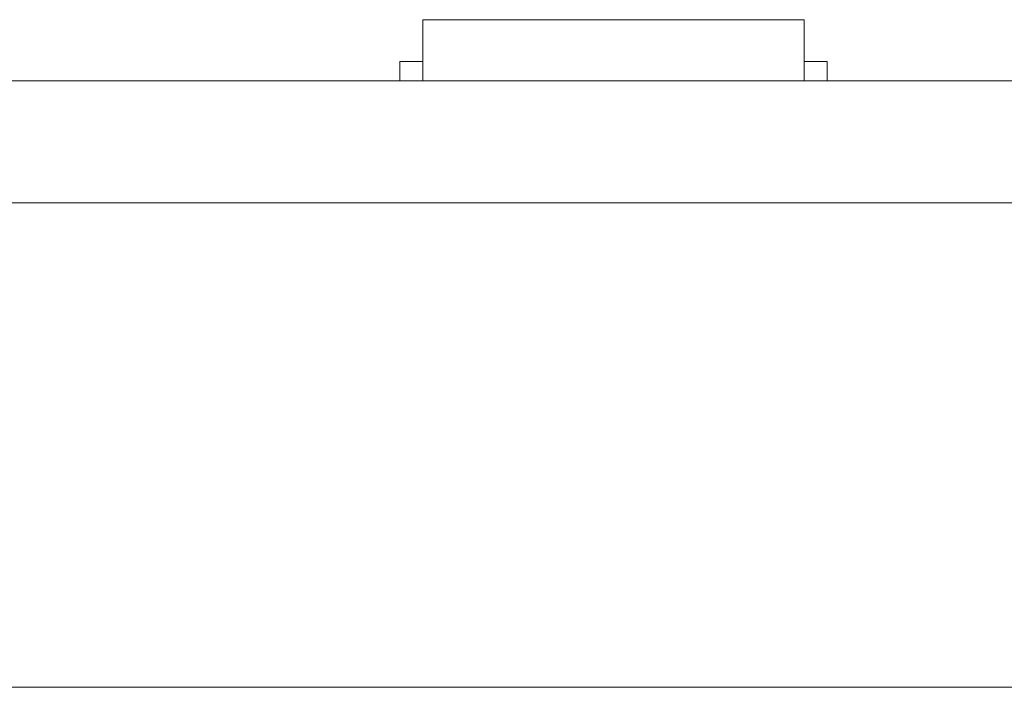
# Model space of a CAD drawing. Header units: inches. Extents: x -30 to 641, y 180 to 601.
# Tile 111 of 234: x 242.96 to 255.86, y 434.52 to 443.27. Entities that reach past the tile are written whole.
import ezdxf

# ---------------------------------------------------------------- set-up
doc = ezdxf.new("R2010")
doc.units = ezdxf.units.IN
doc.header["$MEASUREMENT"] = 0
doc.layers.add('1', color=7, linetype='Continuous')

# ---------------------------------------------------------------- blocks, each defined once
blk = doc.blocks.new('block 13')
at = {"layer": '1', "color": 8, "lineweight": 18, "true_color": 0x808080}
blk.add_lwpolyline([(-18.129, 434.524), (554.57, 434.524)], dxfattribs=at)
blk = doc.blocks.new('block 2080')
at = {"layer": '1', "color": 155, "lineweight": 18, "true_color": 0x4c7299}
blk.add_lwpolyline([(280.228, 442.474), (160.002, 442.474)], dxfattribs=at)
blk = doc.blocks.new('block 2087')
at = {"layer": '1', "color": 155, "lineweight": 18, "true_color": 0x4c7299}
blk.add_lwpolyline([(248.239, 443.274), (253.239, 443.274)], dxfattribs=at)
blk = doc.blocks.new('block 2135')
at = {"layer": '1', "color": 155, "lineweight": 18, "true_color": 0x4c7299}
blk.add_lwpolyline([(253.539, 442.724), (253.239, 442.724)], dxfattribs=at)
blk = doc.blocks.new('block 2136')
at = {"layer": '1', "color": 155, "lineweight": 18, "true_color": 0x4c7299}
blk.add_lwpolyline([(247.939, 442.724), (248.239, 442.724)], dxfattribs=at)
blk = doc.blocks.new('block 2310')
at = {"layer": '1', "color": 155, "lineweight": 18, "true_color": 0x4c7299}
blk.add_lwpolyline([(280.228, 440.874), (160.002, 440.874)], dxfattribs=at)
blk = doc.blocks.new('block 2394')
at = {"layer": '1', "color": 155, "lineweight": 18, "true_color": 0x4c7299}
blk.add_lwpolyline([(248.239, 443.274), (248.239, 442.474)], dxfattribs=at)
blk = doc.blocks.new('block 2395')
at = {"layer": '1', "color": 155, "lineweight": 18, "true_color": 0x4c7299}
blk.add_lwpolyline([(253.239, 443.274), (253.239, 442.474)], dxfattribs=at)
blk = doc.blocks.new('block 2396')
at = {"layer": '1', "color": 155, "lineweight": 18, "true_color": 0x4c7299}
blk.add_lwpolyline([(247.939, 442.724), (247.939, 442.474)], dxfattribs=at)
blk = doc.blocks.new('block 2397')
at = {"layer": '1', "color": 155, "lineweight": 18, "true_color": 0x4c7299}
blk.add_lwpolyline([(253.539, 442.724), (253.539, 442.474)], dxfattribs=at)
blk = doc.blocks.new('block 2477')
at = {"layer": '1', "color": 18, "lineweight": 13, "true_color": 0x4c0000}
blk.add_lwpolyline([(148.663, 442.474), (268.889, 442.474)], dxfattribs=at)
blk = doc.blocks.new('block 2478')
at = {"layer": '1', "color": 18, "lineweight": 13, "true_color": 0x4c0000}
blk.add_lwpolyline([(280.228, 442.474), (160.002, 442.474)], dxfattribs=at)
blk = doc.blocks.new('block 2479')
at = {"layer": '1', "color": 18, "lineweight": 13, "true_color": 0x4c0000}
blk.add_lwpolyline([(280.228, 442.474), (160.002, 442.474)], dxfattribs=at)
blk = doc.blocks.new('block 2480')
at = {"layer": '1', "color": 18, "lineweight": 13, "true_color": 0x4c0000}
blk.add_lwpolyline([(148.663, 442.474), (268.889, 442.474)], dxfattribs=at)
blk = doc.blocks.new('block 2542')
at = {"layer": '1', "color": 18, "lineweight": 13, "true_color": 0x4c0000}
blk.add_lwpolyline([(253.322, 442.474), (250.262, 442.474)], dxfattribs=at)
blk = doc.blocks.new('block 2645')
at = {"layer": '1', "color": 18, "lineweight": 13, "true_color": 0x4c0000}
blk.add_lwpolyline([(253.322, 442.474), (250.262, 442.474)], dxfattribs=at)
blk = doc.blocks.new('block 2646')
at = {"layer": '1', "color": 18, "lineweight": 13, "true_color": 0x4c0000}
blk.add_lwpolyline([(247.262, 442.474), (247.662, 442.474)], dxfattribs=at)
blk = doc.blocks.new('block 2699')
at = {"layer": '1', "color": 18, "lineweight": 13, "true_color": 0x4c0000}
blk.add_lwpolyline([(253.322, 442.474), (250.262, 442.474)], dxfattribs=at)
blk = doc.blocks.new('block 2708')
at = {"layer": '1', "color": 18, "lineweight": 13, "true_color": 0x4c0000}
blk.add_lwpolyline([(253.322, 442.474), (250.262, 442.474)], dxfattribs=at)
blk = doc.blocks.new('block 2716')
at = {"layer": '1', "color": 18, "lineweight": 13, "true_color": 0x4c0000}
blk.add_lwpolyline([(247.262, 442.474), (247.662, 442.474)], dxfattribs=at)
blk = doc.blocks.new('block 7551')
at = {"layer": '1', "color": 18, "lineweight": 13, "true_color": 0x4c0000}
for points in [[(280.228, 442.474), (205.418, 442.474), (168.014, 442.474), (163.338, 442.474), (161, 442.474), (159.814, 442.474), (155.836, 442.474), (154.799, 442.474), (152.461, 442.474), (133.759, 442.474)], [(133.174, 442.474), (142.525, 442.474), (145.598, 442.474), (147.892, 442.474), (148.726, 442.474), (186.131, 442.474), (260.94, 442.474), (292.04, 442.474), (329.444, 442.474)]]:
    blk.add_lwpolyline(points, dxfattribs=at)
blk = doc.blocks.new('block 7618')
at = {"layer": '1', "color": 18, "lineweight": 13, "true_color": 0x4c0000}
blk.add_open_spline([(246.072, 442.474), (246.076, 442.474), (246.082, 442.474), (246.082, 442.474), (246.082, 442.474), (246.091, 442.474), (246.091, 442.474), (246.091, 442.474), (246.101, 442.474), (246.101, 442.474), (246.101, 442.474), (246.114, 442.474), (246.114, 442.474), (246.114, 442.474), (246.129, 442.474), (246.129, 442.474), (246.129, 442.474), (246.146, 442.474), (246.146, 442.474), (246.146, 442.474), (246.164, 442.474), (246.164, 442.474), (246.164, 442.474), (246.183, 442.474), (246.183, 442.474), (246.183, 442.474), (246.204, 442.474), (246.204, 442.474), (246.204, 442.474), (246.225, 442.474), (246.225, 442.474), (246.225, 442.474), (246.248, 442.474), (246.248, 442.474), (246.248, 442.474), (246.272, 442.474), (246.272, 442.474), (246.272, 442.474), (246.322, 442.474), (246.322, 442.474), (246.322, 442.474), (246.372, 442.474), (246.372, 442.474), (246.372, 442.474), (246.396, 442.474), (246.396, 442.474), (246.396, 442.474), (246.418, 442.474), (246.418, 442.474), (246.418, 442.474), (246.44, 442.474), (246.44, 442.474), (246.44, 442.474), (246.46, 442.474), (246.46, 442.474), (246.46, 442.474), (246.48, 442.474), (246.48, 442.474), (246.48, 442.474), (246.498, 442.474), (246.498, 442.474), (246.498, 442.474), (246.515, 442.474), (246.515, 442.474), (246.515, 442.474), (246.53, 442.474), (246.53, 442.474), (246.53, 442.474), (246.543, 442.474), (246.543, 442.474), (246.543, 442.474), (246.553, 442.474), (246.553, 442.474), (246.553, 442.474), (246.561, 442.474), (246.561, 442.474), (246.561, 442.474), (246.567, 442.474), (246.567, 442.474), (246.567, 442.474), (246.561, 442.474), (246.561, 442.474), (246.561, 442.474), (246.553, 442.474), (246.553, 442.474), (246.553, 442.474), (246.543, 442.474), (246.543, 442.474), (246.543, 442.474), (246.53, 442.474), (246.53, 442.474), (246.53, 442.474), (246.515, 442.474), (246.515, 442.474), (246.515, 442.474), (246.498, 442.474), (246.498, 442.474), (246.498, 442.474), (246.48, 442.474), (246.48, 442.474), (246.48, 442.474), (246.46, 442.474), (246.46, 442.474), (246.46, 442.474), (246.44, 442.474), (246.44, 442.474), (246.44, 442.474), (246.418, 442.474), (246.418, 442.474), (246.418, 442.474), (246.396, 442.474), (246.396, 442.474), (246.396, 442.474), (246.372, 442.474), (246.372, 442.474), (246.372, 442.474), (246.322, 442.474), (246.322, 442.474), (246.322, 442.474), (246.272, 442.474), (246.272, 442.474), (246.272, 442.474), (246.248, 442.474), (246.248, 442.474), (246.248, 442.474), (246.225, 442.474), (246.225, 442.474), (246.225, 442.474), (246.204, 442.474), (246.204, 442.474), (246.204, 442.474), (246.183, 442.474), (246.183, 442.474), (246.183, 442.474), (246.164, 442.474), (246.164, 442.474), (246.164, 442.474), (246.146, 442.474), (246.146, 442.474), (246.146, 442.474), (246.129, 442.474), (246.129, 442.474), (246.129, 442.474), (246.114, 442.474), (246.114, 442.474), (246.114, 442.474), (246.101, 442.474), (246.101, 442.474), (246.101, 442.474), (246.091, 442.474), (246.091, 442.474), (246.091, 442.474), (246.082, 442.474), (246.082, 442.474), (246.082, 442.474), (246.076, 442.474), (246.076, 442.474)], degree=3, knots=[0, 0, 0, 0, 1, 1, 1, 2, 2, 2, 3, 3, 3, 4, 4, 4, 5, 5, 5, 6, 6, 6, 7, 7, 7, 8, 8, 8, 9, 9, 9, 10, 10, 10, 11, 11, 11, 12, 12, 12, 13, 13, 13, 14, 14, 14, 15, 15, 15, 16, 16, 16, 17, 17, 17, 18, 18, 18, 19, 19, 19, 20, 20, 20, 21, 21, 21, 22, 22, 22, 23, 23, 23, 24, 24, 24, 25, 25, 25, 26, 26, 26, 27, 27, 27, 28, 28, 28, 29, 29, 29, 30, 30, 30, 31, 31, 31, 32, 32, 32, 33, 33, 33, 34, 34, 34, 35, 35, 35, 36, 36, 36, 37, 37, 37, 38, 38, 38, 39, 39, 39, 40, 40, 40, 41, 41, 41, 42, 42, 42, 43, 43, 43, 44, 44, 44, 45, 45, 45, 46, 46, 46, 47, 47, 47, 48, 48, 48, 49, 49, 49, 50, 50, 50, 51, 51, 51, 52, 52, 52, 52], dxfattribs=at)
blk = doc.blocks.new('block 7619')
at = {"layer": '1', "color": 18, "lineweight": 13, "true_color": 0x4c0000}
blk.add_open_spline([(254.872, 442.474), (254.876, 442.474), (254.882, 442.474), (254.882, 442.474), (254.882, 442.474), (254.891, 442.474), (254.891, 442.474), (254.891, 442.474), (254.901, 442.474), (254.901, 442.474), (254.901, 442.474), (254.914, 442.474), (254.914, 442.474), (254.914, 442.474), (254.929, 442.474), (254.929, 442.474), (254.929, 442.474), (254.946, 442.474), (254.946, 442.474), (254.946, 442.474), (254.964, 442.474), (254.964, 442.474), (254.964, 442.474), (254.983, 442.474), (254.983, 442.474), (254.983, 442.474), (255.004, 442.474), (255.004, 442.474), (255.004, 442.474), (255.025, 442.474), (255.025, 442.474), (255.025, 442.474), (255.048, 442.474), (255.048, 442.474), (255.048, 442.474), (255.072, 442.474), (255.072, 442.474), (255.072, 442.474), (255.122, 442.474), (255.122, 442.474), (255.122, 442.474), (255.172, 442.474), (255.172, 442.474), (255.172, 442.474), (255.196, 442.474), (255.196, 442.474), (255.196, 442.474), (255.218, 442.474), (255.218, 442.474), (255.218, 442.474), (255.24, 442.474), (255.24, 442.474), (255.24, 442.474), (255.26, 442.474), (255.26, 442.474), (255.26, 442.474), (255.28, 442.474), (255.28, 442.474), (255.28, 442.474), (255.298, 442.474), (255.298, 442.474), (255.298, 442.474), (255.315, 442.474), (255.315, 442.474), (255.315, 442.474), (255.33, 442.474), (255.33, 442.474), (255.33, 442.474), (255.343, 442.474), (255.343, 442.474), (255.343, 442.474), (255.353, 442.474), (255.353, 442.474), (255.353, 442.474), (255.361, 442.474), (255.361, 442.474), (255.361, 442.474), (255.367, 442.474), (255.367, 442.474), (255.367, 442.474), (255.361, 442.474), (255.361, 442.474), (255.361, 442.474), (255.353, 442.474), (255.353, 442.474), (255.353, 442.474), (255.343, 442.474), (255.343, 442.474), (255.343, 442.474), (255.33, 442.474), (255.33, 442.474), (255.33, 442.474), (255.315, 442.474), (255.315, 442.474), (255.315, 442.474), (255.298, 442.474), (255.298, 442.474), (255.298, 442.474), (255.28, 442.474), (255.28, 442.474), (255.28, 442.474), (255.26, 442.474), (255.26, 442.474), (255.26, 442.474), (255.24, 442.474), (255.24, 442.474), (255.24, 442.474), (255.218, 442.474), (255.218, 442.474), (255.218, 442.474), (255.196, 442.474), (255.196, 442.474), (255.196, 442.474), (255.172, 442.474), (255.172, 442.474), (255.172, 442.474), (255.122, 442.474), (255.122, 442.474), (255.122, 442.474), (255.072, 442.474), (255.072, 442.474), (255.072, 442.474), (255.048, 442.474), (255.048, 442.474), (255.048, 442.474), (255.025, 442.474), (255.025, 442.474), (255.025, 442.474), (255.004, 442.474), (255.004, 442.474), (255.004, 442.474), (254.983, 442.474), (254.983, 442.474), (254.983, 442.474), (254.964, 442.474), (254.964, 442.474), (254.964, 442.474), (254.946, 442.474), (254.946, 442.474), (254.946, 442.474), (254.929, 442.474), (254.929, 442.474), (254.929, 442.474), (254.914, 442.474), (254.914, 442.474), (254.914, 442.474), (254.901, 442.474), (254.901, 442.474), (254.901, 442.474), (254.891, 442.474), (254.891, 442.474), (254.891, 442.474), (254.882, 442.474), (254.882, 442.474), (254.882, 442.474), (254.876, 442.474), (254.876, 442.474)], degree=3, knots=[0, 0, 0, 0, 1, 1, 1, 2, 2, 2, 3, 3, 3, 4, 4, 4, 5, 5, 5, 6, 6, 6, 7, 7, 7, 8, 8, 8, 9, 9, 9, 10, 10, 10, 11, 11, 11, 12, 12, 12, 13, 13, 13, 14, 14, 14, 15, 15, 15, 16, 16, 16, 17, 17, 17, 18, 18, 18, 19, 19, 19, 20, 20, 20, 21, 21, 21, 22, 22, 22, 23, 23, 23, 24, 24, 24, 25, 25, 25, 26, 26, 26, 27, 27, 27, 28, 28, 28, 29, 29, 29, 30, 30, 30, 31, 31, 31, 32, 32, 32, 33, 33, 33, 34, 34, 34, 35, 35, 35, 36, 36, 36, 37, 37, 37, 38, 38, 38, 39, 39, 39, 40, 40, 40, 41, 41, 41, 42, 42, 42, 43, 43, 43, 44, 44, 44, 45, 45, 45, 46, 46, 46, 47, 47, 47, 48, 48, 48, 49, 49, 49, 50, 50, 50, 51, 51, 51, 52, 52, 52, 52], dxfattribs=at)
blk = doc.blocks.new('block 7620')
at = {"layer": '1', "color": 18, "lineweight": 13, "true_color": 0x4c0000}
blk.add_open_spline([(253.622, 442.474), (253.445, 442.474), (253.268, 442.474), (253.092, 442.474), (253.056, 442.474), (253.02, 442.474), (252.984, 442.474), (252.077, 442.474), (251.169, 442.474), (250.262, 442.474), (250.165, 442.474), (250.068, 442.474), (249.972, 442.474), (250.068, 442.474), (250.165, 442.474), (250.262, 442.474), (251.169, 442.474), (252.077, 442.474), (252.984, 442.474), (253.02, 442.474), (253.056, 442.474), (253.092, 442.474), (253.268, 442.474), (253.445, 442.474), (253.622, 442.474), (253.422, 442.474), (253.222, 442.474), (253.022, 442.474), (253.222, 442.474), (253.422, 442.474), (253.622, 442.474)], degree=3, knots=[0, 0, 0, 0, 1, 1, 1, 2, 2, 2, 3, 3, 3, 4, 4, 4, 5, 5, 5, 6, 6, 6, 7, 7, 7, 8, 8, 8, 9, 9, 9, 10, 10, 10, 10], dxfattribs=at)
blk = doc.blocks.new('block 7621')
at = {"layer": '1', "color": 18, "lineweight": 13, "true_color": 0x4c0000}
blk.add_open_spline([(253.622, 442.474), (253.445, 442.474), (253.268, 442.474), (253.092, 442.474), (253.056, 442.474), (253.02, 442.474), (252.984, 442.474), (252.077, 442.474), (251.169, 442.474), (250.262, 442.474), (250.165, 442.474), (250.068, 442.474), (249.972, 442.474), (250.068, 442.474), (250.165, 442.474), (250.262, 442.474), (251.169, 442.474), (252.077, 442.474), (252.984, 442.474), (253.02, 442.474), (253.056, 442.474), (253.092, 442.474), (253.268, 442.474), (253.445, 442.474), (253.622, 442.474), (253.422, 442.474), (253.222, 442.474), (253.022, 442.474), (253.222, 442.474), (253.422, 442.474), (253.622, 442.474)], degree=3, knots=[0, 0, 0, 0, 1, 1, 1, 2, 2, 2, 3, 3, 3, 4, 4, 4, 5, 5, 5, 6, 6, 6, 7, 7, 7, 8, 8, 8, 9, 9, 9, 10, 10, 10, 10], dxfattribs=at)
blk = doc.blocks.new('block 7622')
at = {"layer": '1', "color": 18, "lineweight": 13, "true_color": 0x4c0000}
blk.add_open_spline([(249.182, 442.474), (249.279, 442.474), (249.375, 442.474), (249.472, 442.474), (249.375, 442.474), (249.279, 442.474), (249.182, 442.474), (248.941, 442.474), (248.7, 442.474), (248.459, 442.474), (248.424, 442.474), (248.388, 442.474), (248.352, 442.474), (248.175, 442.474), (247.999, 442.474), (247.822, 442.474), (248.022, 442.474), (248.222, 442.474), (248.422, 442.474), (248.222, 442.474), (248.022, 442.474), (247.822, 442.474), (247.999, 442.474), (248.175, 442.474), (248.352, 442.474), (248.388, 442.474), (248.424, 442.474), (248.459, 442.474), (248.7, 442.474), (248.941, 442.474), (249.182, 442.474)], degree=3, knots=[0, 0, 0, 0, 1, 1, 1, 2, 2, 2, 3, 3, 3, 4, 4, 4, 5, 5, 5, 6, 6, 6, 7, 7, 7, 8, 8, 8, 9, 9, 9, 10, 10, 10, 10], dxfattribs=at)
blk = doc.blocks.new('block 7623')
at = {"layer": '1', "color": 18, "lineweight": 13, "true_color": 0x4c0000}
blk.add_open_spline([(249.182, 442.474), (249.279, 442.474), (249.375, 442.474), (249.472, 442.474), (249.375, 442.474), (249.279, 442.474), (249.182, 442.474), (248.941, 442.474), (248.7, 442.474), (248.459, 442.474), (248.424, 442.474), (248.388, 442.474), (248.352, 442.474), (248.175, 442.474), (247.999, 442.474), (247.822, 442.474), (248.022, 442.474), (248.222, 442.474), (248.422, 442.474), (248.222, 442.474), (248.022, 442.474), (247.822, 442.474), (247.999, 442.474), (248.175, 442.474), (248.352, 442.474), (248.388, 442.474), (248.424, 442.474), (248.459, 442.474), (248.7, 442.474), (248.941, 442.474), (249.182, 442.474)], degree=3, knots=[0, 0, 0, 0, 1, 1, 1, 2, 2, 2, 3, 3, 3, 4, 4, 4, 5, 5, 5, 6, 6, 6, 7, 7, 7, 8, 8, 8, 9, 9, 9, 10, 10, 10, 10], dxfattribs=at)
blk = doc.blocks.new('block 7757')
at = {"layer": '1', "color": 252, "lineweight": 13, "true_color": 0x848484}
blk.add_open_spline([(243.205, 442.474), (243.21, 442.474), (243.216, 442.474), (243.216, 442.474), (243.216, 442.474), (243.224, 442.474), (243.224, 442.474), (243.224, 442.474), (243.234, 442.474), (243.234, 442.474), (243.234, 442.474), (243.247, 442.474), (243.247, 442.474), (243.247, 442.474), (243.262, 442.474), (243.262, 442.474), (243.262, 442.474), (243.279, 442.474), (243.279, 442.474), (243.279, 442.474), (243.297, 442.474), (243.297, 442.474), (243.297, 442.474), (243.317, 442.474), (243.317, 442.474), (243.317, 442.474), (243.337, 442.474), (243.337, 442.474), (243.337, 442.474), (243.359, 442.474), (243.359, 442.474), (243.359, 442.474), (243.381, 442.474), (243.381, 442.474), (243.381, 442.474), (243.405, 442.474), (243.405, 442.474), (243.405, 442.474), (243.455, 442.474), (243.455, 442.474), (243.455, 442.474), (243.505, 442.474), (243.505, 442.474), (243.505, 442.474), (243.529, 442.474), (243.529, 442.474), (243.529, 442.474), (243.552, 442.474), (243.552, 442.474), (243.552, 442.474), (243.573, 442.474), (243.573, 442.474), (243.573, 442.474), (243.594, 442.474), (243.594, 442.474), (243.594, 442.474), (243.613, 442.474), (243.613, 442.474), (243.613, 442.474), (243.631, 442.474), (243.631, 442.474), (243.631, 442.474), (243.648, 442.474), (243.648, 442.474), (243.648, 442.474), (243.663, 442.474), (243.663, 442.474), (243.663, 442.474), (243.676, 442.474), (243.676, 442.474), (243.676, 442.474), (243.686, 442.474), (243.686, 442.474), (243.686, 442.474), (243.695, 442.474), (243.695, 442.474), (243.695, 442.474), (243.701, 442.474), (243.701, 442.474), (243.701, 442.474), (243.695, 442.474), (243.695, 442.474), (243.695, 442.474), (243.686, 442.474), (243.686, 442.474), (243.686, 442.474), (243.676, 442.474), (243.676, 442.474), (243.676, 442.474), (243.663, 442.474), (243.663, 442.474), (243.663, 442.474), (243.648, 442.474), (243.648, 442.474), (243.648, 442.474), (243.631, 442.474), (243.631, 442.474), (243.631, 442.474), (243.613, 442.474), (243.613, 442.474), (243.613, 442.474), (243.594, 442.474), (243.594, 442.474), (243.594, 442.474), (243.573, 442.474), (243.573, 442.474), (243.573, 442.474), (243.552, 442.474), (243.552, 442.474), (243.552, 442.474), (243.529, 442.474), (243.529, 442.474), (243.529, 442.474), (243.505, 442.474), (243.505, 442.474), (243.505, 442.474), (243.455, 442.474), (243.455, 442.474), (243.455, 442.474), (243.405, 442.474), (243.405, 442.474), (243.405, 442.474), (243.381, 442.474), (243.381, 442.474), (243.381, 442.474), (243.359, 442.474), (243.359, 442.474), (243.359, 442.474), (243.337, 442.474), (243.337, 442.474), (243.337, 442.474), (243.317, 442.474), (243.317, 442.474), (243.317, 442.474), (243.297, 442.474), (243.297, 442.474), (243.297, 442.474), (243.279, 442.474), (243.279, 442.474), (243.279, 442.474), (243.262, 442.474), (243.262, 442.474), (243.262, 442.474), (243.247, 442.474), (243.247, 442.474), (243.247, 442.474), (243.234, 442.474), (243.234, 442.474), (243.234, 442.474), (243.224, 442.474), (243.224, 442.474), (243.224, 442.474), (243.216, 442.474), (243.216, 442.474), (243.216, 442.474), (243.21, 442.474), (243.21, 442.474)], degree=3, knots=[0, 0, 0, 0, 1, 1, 1, 2, 2, 2, 3, 3, 3, 4, 4, 4, 5, 5, 5, 6, 6, 6, 7, 7, 7, 8, 8, 8, 9, 9, 9, 10, 10, 10, 11, 11, 11, 12, 12, 12, 13, 13, 13, 14, 14, 14, 15, 15, 15, 16, 16, 16, 17, 17, 17, 18, 18, 18, 19, 19, 19, 20, 20, 20, 21, 21, 21, 22, 22, 22, 23, 23, 23, 24, 24, 24, 25, 25, 25, 26, 26, 26, 27, 27, 27, 28, 28, 28, 29, 29, 29, 30, 30, 30, 31, 31, 31, 32, 32, 32, 33, 33, 33, 34, 34, 34, 35, 35, 35, 36, 36, 36, 37, 37, 37, 38, 38, 38, 39, 39, 39, 40, 40, 40, 41, 41, 41, 42, 42, 42, 43, 43, 43, 44, 44, 44, 45, 45, 45, 46, 46, 46, 47, 47, 47, 48, 48, 48, 49, 49, 49, 50, 50, 50, 51, 51, 51, 52, 52, 52, 52], dxfattribs=at)
blk = doc.blocks.new('block 8099')
at = {"layer": '1', "color": 18, "lineweight": 13, "true_color": 0x4c0000}
blk.add_open_spline([(253.622, 442.474), (253.445, 442.474), (253.268, 442.474), (253.092, 442.474), (253.056, 442.474), (253.02, 442.474), (252.984, 442.474), (252.077, 442.474), (251.169, 442.474), (250.262, 442.474), (250.165, 442.474), (250.068, 442.474), (249.972, 442.474), (250.068, 442.474), (250.165, 442.474), (250.262, 442.474), (251.169, 442.474), (252.077, 442.474), (252.984, 442.474), (253.02, 442.474), (253.056, 442.474), (253.092, 442.474), (253.268, 442.474), (253.445, 442.474), (253.622, 442.474), (253.422, 442.474), (253.222, 442.474), (253.022, 442.474), (253.222, 442.474), (253.422, 442.474), (253.622, 442.474)], degree=3, knots=[0, 0, 0, 0, 1, 1, 1, 2, 2, 2, 3, 3, 3, 4, 4, 4, 5, 5, 5, 6, 6, 6, 7, 7, 7, 8, 8, 8, 9, 9, 9, 10, 10, 10, 10], dxfattribs=at)
blk = doc.blocks.new('block 8106')
at = {"layer": '1', "color": 18, "lineweight": 13, "true_color": 0x4c0000}
blk.add_open_spline([(254.872, 442.474), (254.876, 442.474), (254.882, 442.474), (254.882, 442.474), (254.882, 442.474), (254.891, 442.474), (254.891, 442.474), (254.891, 442.474), (254.901, 442.474), (254.901, 442.474), (254.901, 442.474), (254.914, 442.474), (254.914, 442.474), (254.914, 442.474), (254.929, 442.474), (254.929, 442.474), (254.929, 442.474), (254.946, 442.474), (254.946, 442.474), (254.946, 442.474), (254.964, 442.474), (254.964, 442.474), (254.964, 442.474), (254.983, 442.474), (254.983, 442.474), (254.983, 442.474), (255.004, 442.474), (255.004, 442.474), (255.004, 442.474), (255.025, 442.474), (255.025, 442.474), (255.025, 442.474), (255.048, 442.474), (255.048, 442.474), (255.048, 442.474), (255.072, 442.474), (255.072, 442.474), (255.072, 442.474), (255.122, 442.474), (255.122, 442.474), (255.122, 442.474), (255.172, 442.474), (255.172, 442.474), (255.172, 442.474), (255.196, 442.474), (255.196, 442.474), (255.196, 442.474), (255.218, 442.474), (255.218, 442.474), (255.218, 442.474), (255.24, 442.474), (255.24, 442.474), (255.24, 442.474), (255.26, 442.474), (255.26, 442.474), (255.26, 442.474), (255.28, 442.474), (255.28, 442.474), (255.28, 442.474), (255.298, 442.474), (255.298, 442.474), (255.298, 442.474), (255.315, 442.474), (255.315, 442.474), (255.315, 442.474), (255.33, 442.474), (255.33, 442.474), (255.33, 442.474), (255.343, 442.474), (255.343, 442.474), (255.343, 442.474), (255.353, 442.474), (255.353, 442.474), (255.353, 442.474), (255.361, 442.474), (255.361, 442.474), (255.361, 442.474), (255.367, 442.474), (255.367, 442.474), (255.367, 442.474), (255.361, 442.474), (255.361, 442.474), (255.361, 442.474), (255.353, 442.474), (255.353, 442.474), (255.353, 442.474), (255.343, 442.474), (255.343, 442.474), (255.343, 442.474), (255.33, 442.474), (255.33, 442.474), (255.33, 442.474), (255.315, 442.474), (255.315, 442.474), (255.315, 442.474), (255.298, 442.474), (255.298, 442.474), (255.298, 442.474), (255.28, 442.474), (255.28, 442.474), (255.28, 442.474), (255.26, 442.474), (255.26, 442.474), (255.26, 442.474), (255.24, 442.474), (255.24, 442.474), (255.24, 442.474), (255.218, 442.474), (255.218, 442.474), (255.218, 442.474), (255.196, 442.474), (255.196, 442.474), (255.196, 442.474), (255.172, 442.474), (255.172, 442.474), (255.172, 442.474), (255.122, 442.474), (255.122, 442.474), (255.122, 442.474), (255.072, 442.474), (255.072, 442.474), (255.072, 442.474), (255.048, 442.474), (255.048, 442.474), (255.048, 442.474), (255.025, 442.474), (255.025, 442.474), (255.025, 442.474), (255.004, 442.474), (255.004, 442.474), (255.004, 442.474), (254.983, 442.474), (254.983, 442.474), (254.983, 442.474), (254.964, 442.474), (254.964, 442.474), (254.964, 442.474), (254.946, 442.474), (254.946, 442.474), (254.946, 442.474), (254.929, 442.474), (254.929, 442.474), (254.929, 442.474), (254.914, 442.474), (254.914, 442.474), (254.914, 442.474), (254.901, 442.474), (254.901, 442.474), (254.901, 442.474), (254.891, 442.474), (254.891, 442.474), (254.891, 442.474), (254.882, 442.474), (254.882, 442.474), (254.882, 442.474), (254.876, 442.474), (254.876, 442.474)], degree=3, knots=[0, 0, 0, 0, 1, 1, 1, 2, 2, 2, 3, 3, 3, 4, 4, 4, 5, 5, 5, 6, 6, 6, 7, 7, 7, 8, 8, 8, 9, 9, 9, 10, 10, 10, 11, 11, 11, 12, 12, 12, 13, 13, 13, 14, 14, 14, 15, 15, 15, 16, 16, 16, 17, 17, 17, 18, 18, 18, 19, 19, 19, 20, 20, 20, 21, 21, 21, 22, 22, 22, 23, 23, 23, 24, 24, 24, 25, 25, 25, 26, 26, 26, 27, 27, 27, 28, 28, 28, 29, 29, 29, 30, 30, 30, 31, 31, 31, 32, 32, 32, 33, 33, 33, 34, 34, 34, 35, 35, 35, 36, 36, 36, 37, 37, 37, 38, 38, 38, 39, 39, 39, 40, 40, 40, 41, 41, 41, 42, 42, 42, 43, 43, 43, 44, 44, 44, 45, 45, 45, 46, 46, 46, 47, 47, 47, 48, 48, 48, 49, 49, 49, 50, 50, 50, 51, 51, 51, 52, 52, 52, 52], dxfattribs=at)
blk = doc.blocks.new('block 8110')
at = {"layer": '1', "color": 18, "lineweight": 13, "true_color": 0x4c0000}
blk.add_open_spline([(249.182, 442.474), (249.279, 442.474), (249.375, 442.474), (249.472, 442.474), (249.375, 442.474), (249.279, 442.474), (249.182, 442.474), (248.941, 442.474), (248.7, 442.474), (248.459, 442.474), (248.424, 442.474), (248.388, 442.474), (248.352, 442.474), (248.175, 442.474), (247.999, 442.474), (247.822, 442.474), (248.022, 442.474), (248.222, 442.474), (248.422, 442.474), (248.222, 442.474), (248.022, 442.474), (247.822, 442.474), (247.999, 442.474), (248.175, 442.474), (248.352, 442.474), (248.388, 442.474), (248.424, 442.474), (248.459, 442.474), (248.7, 442.474), (248.941, 442.474), (249.182, 442.474)], degree=3, knots=[0, 0, 0, 0, 1, 1, 1, 2, 2, 2, 3, 3, 3, 4, 4, 4, 5, 5, 5, 6, 6, 6, 7, 7, 7, 8, 8, 8, 9, 9, 9, 10, 10, 10, 10], dxfattribs=at)
blk = doc.blocks.new('block 8113')
at = {"layer": '1', "color": 18, "lineweight": 13, "true_color": 0x4c0000}
blk.add_open_spline([(246.072, 442.474), (246.076, 442.474), (246.082, 442.474), (246.082, 442.474), (246.082, 442.474), (246.091, 442.474), (246.091, 442.474), (246.091, 442.474), (246.101, 442.474), (246.101, 442.474), (246.101, 442.474), (246.114, 442.474), (246.114, 442.474), (246.114, 442.474), (246.129, 442.474), (246.129, 442.474), (246.129, 442.474), (246.146, 442.474), (246.146, 442.474), (246.146, 442.474), (246.164, 442.474), (246.164, 442.474), (246.164, 442.474), (246.183, 442.474), (246.183, 442.474), (246.183, 442.474), (246.204, 442.474), (246.204, 442.474), (246.204, 442.474), (246.225, 442.474), (246.225, 442.474), (246.225, 442.474), (246.248, 442.474), (246.248, 442.474), (246.248, 442.474), (246.272, 442.474), (246.272, 442.474), (246.272, 442.474), (246.322, 442.474), (246.322, 442.474), (246.322, 442.474), (246.372, 442.474), (246.372, 442.474), (246.372, 442.474), (246.396, 442.474), (246.396, 442.474), (246.396, 442.474), (246.418, 442.474), (246.418, 442.474), (246.418, 442.474), (246.44, 442.474), (246.44, 442.474), (246.44, 442.474), (246.46, 442.474), (246.46, 442.474), (246.46, 442.474), (246.48, 442.474), (246.48, 442.474), (246.48, 442.474), (246.498, 442.474), (246.498, 442.474), (246.498, 442.474), (246.515, 442.474), (246.515, 442.474), (246.515, 442.474), (246.53, 442.474), (246.53, 442.474), (246.53, 442.474), (246.543, 442.474), (246.543, 442.474), (246.543, 442.474), (246.553, 442.474), (246.553, 442.474), (246.553, 442.474), (246.561, 442.474), (246.561, 442.474), (246.561, 442.474), (246.567, 442.474), (246.567, 442.474), (246.567, 442.474), (246.561, 442.474), (246.561, 442.474), (246.561, 442.474), (246.553, 442.474), (246.553, 442.474), (246.553, 442.474), (246.543, 442.474), (246.543, 442.474), (246.543, 442.474), (246.53, 442.474), (246.53, 442.474), (246.53, 442.474), (246.515, 442.474), (246.515, 442.474), (246.515, 442.474), (246.498, 442.474), (246.498, 442.474), (246.498, 442.474), (246.48, 442.474), (246.48, 442.474), (246.48, 442.474), (246.46, 442.474), (246.46, 442.474), (246.46, 442.474), (246.44, 442.474), (246.44, 442.474), (246.44, 442.474), (246.418, 442.474), (246.418, 442.474), (246.418, 442.474), (246.396, 442.474), (246.396, 442.474), (246.396, 442.474), (246.372, 442.474), (246.372, 442.474), (246.372, 442.474), (246.322, 442.474), (246.322, 442.474), (246.322, 442.474), (246.272, 442.474), (246.272, 442.474), (246.272, 442.474), (246.248, 442.474), (246.248, 442.474), (246.248, 442.474), (246.225, 442.474), (246.225, 442.474), (246.225, 442.474), (246.204, 442.474), (246.204, 442.474), (246.204, 442.474), (246.183, 442.474), (246.183, 442.474), (246.183, 442.474), (246.164, 442.474), (246.164, 442.474), (246.164, 442.474), (246.146, 442.474), (246.146, 442.474), (246.146, 442.474), (246.129, 442.474), (246.129, 442.474), (246.129, 442.474), (246.114, 442.474), (246.114, 442.474), (246.114, 442.474), (246.101, 442.474), (246.101, 442.474), (246.101, 442.474), (246.091, 442.474), (246.091, 442.474), (246.091, 442.474), (246.082, 442.474), (246.082, 442.474), (246.082, 442.474), (246.076, 442.474), (246.076, 442.474)], degree=3, knots=[0, 0, 0, 0, 1, 1, 1, 2, 2, 2, 3, 3, 3, 4, 4, 4, 5, 5, 5, 6, 6, 6, 7, 7, 7, 8, 8, 8, 9, 9, 9, 10, 10, 10, 11, 11, 11, 12, 12, 12, 13, 13, 13, 14, 14, 14, 15, 15, 15, 16, 16, 16, 17, 17, 17, 18, 18, 18, 19, 19, 19, 20, 20, 20, 21, 21, 21, 22, 22, 22, 23, 23, 23, 24, 24, 24, 25, 25, 25, 26, 26, 26, 27, 27, 27, 28, 28, 28, 29, 29, 29, 30, 30, 30, 31, 31, 31, 32, 32, 32, 33, 33, 33, 34, 34, 34, 35, 35, 35, 36, 36, 36, 37, 37, 37, 38, 38, 38, 39, 39, 39, 40, 40, 40, 41, 41, 41, 42, 42, 42, 43, 43, 43, 44, 44, 44, 45, 45, 45, 46, 46, 46, 47, 47, 47, 48, 48, 48, 49, 49, 49, 50, 50, 50, 51, 51, 51, 52, 52, 52, 52], dxfattribs=at)
blk = doc.blocks.new('block 8119')
at = {"layer": '1', "color": 18, "lineweight": 13, "true_color": 0x4c0000}
blk.add_open_spline([(249.182, 442.474), (249.279, 442.474), (249.375, 442.474), (249.472, 442.474), (249.375, 442.474), (249.279, 442.474), (249.182, 442.474), (248.941, 442.474), (248.7, 442.474), (248.459, 442.474), (248.424, 442.474), (248.388, 442.474), (248.352, 442.474), (248.175, 442.474), (247.999, 442.474), (247.822, 442.474), (248.022, 442.474), (248.222, 442.474), (248.422, 442.474), (248.222, 442.474), (248.022, 442.474), (247.822, 442.474), (247.999, 442.474), (248.175, 442.474), (248.352, 442.474), (248.388, 442.474), (248.424, 442.474), (248.459, 442.474), (248.7, 442.474), (248.941, 442.474), (249.182, 442.474)], degree=3, knots=[0, 0, 0, 0, 1, 1, 1, 2, 2, 2, 3, 3, 3, 4, 4, 4, 5, 5, 5, 6, 6, 6, 7, 7, 7, 8, 8, 8, 9, 9, 9, 10, 10, 10, 10], dxfattribs=at)
blk = doc.blocks.new('block 8128')
at = {"layer": '1', "color": 18, "lineweight": 13, "true_color": 0x4c0000}
blk.add_open_spline([(253.622, 442.474), (253.445, 442.474), (253.268, 442.474), (253.092, 442.474), (253.056, 442.474), (253.02, 442.474), (252.984, 442.474), (252.077, 442.474), (251.169, 442.474), (250.262, 442.474), (250.165, 442.474), (250.068, 442.474), (249.972, 442.474), (250.068, 442.474), (250.165, 442.474), (250.262, 442.474), (251.169, 442.474), (252.077, 442.474), (252.984, 442.474), (253.02, 442.474), (253.056, 442.474), (253.092, 442.474), (253.268, 442.474), (253.445, 442.474), (253.622, 442.474), (253.422, 442.474), (253.222, 442.474), (253.022, 442.474), (253.222, 442.474), (253.422, 442.474), (253.622, 442.474)], degree=3, knots=[0, 0, 0, 0, 1, 1, 1, 2, 2, 2, 3, 3, 3, 4, 4, 4, 5, 5, 5, 6, 6, 6, 7, 7, 7, 8, 8, 8, 9, 9, 9, 10, 10, 10, 10], dxfattribs=at)
blk = doc.blocks.new('block 8267')
at = {"layer": '1', "color": 252, "lineweight": 13, "true_color": 0x848484}
blk.add_open_spline([(243.205, 442.474), (243.21, 442.474), (243.216, 442.474), (243.216, 442.474), (243.216, 442.474), (243.224, 442.474), (243.224, 442.474), (243.224, 442.474), (243.234, 442.474), (243.234, 442.474), (243.234, 442.474), (243.247, 442.474), (243.247, 442.474), (243.247, 442.474), (243.262, 442.474), (243.262, 442.474), (243.262, 442.474), (243.279, 442.474), (243.279, 442.474), (243.279, 442.474), (243.297, 442.474), (243.297, 442.474), (243.297, 442.474), (243.317, 442.474), (243.317, 442.474), (243.317, 442.474), (243.337, 442.474), (243.337, 442.474), (243.337, 442.474), (243.359, 442.474), (243.359, 442.474), (243.359, 442.474), (243.381, 442.474), (243.381, 442.474), (243.381, 442.474), (243.405, 442.474), (243.405, 442.474), (243.405, 442.474), (243.455, 442.474), (243.455, 442.474), (243.455, 442.474), (243.505, 442.474), (243.505, 442.474), (243.505, 442.474), (243.529, 442.474), (243.529, 442.474), (243.529, 442.474), (243.552, 442.474), (243.552, 442.474), (243.552, 442.474), (243.573, 442.474), (243.573, 442.474), (243.573, 442.474), (243.594, 442.474), (243.594, 442.474), (243.594, 442.474), (243.613, 442.474), (243.613, 442.474), (243.613, 442.474), (243.631, 442.474), (243.631, 442.474), (243.631, 442.474), (243.648, 442.474), (243.648, 442.474), (243.648, 442.474), (243.663, 442.474), (243.663, 442.474), (243.663, 442.474), (243.676, 442.474), (243.676, 442.474), (243.676, 442.474), (243.686, 442.474), (243.686, 442.474), (243.686, 442.474), (243.695, 442.474), (243.695, 442.474), (243.695, 442.474), (243.701, 442.474), (243.701, 442.474), (243.701, 442.474), (243.695, 442.474), (243.695, 442.474), (243.695, 442.474), (243.686, 442.474), (243.686, 442.474), (243.686, 442.474), (243.676, 442.474), (243.676, 442.474), (243.676, 442.474), (243.663, 442.474), (243.663, 442.474), (243.663, 442.474), (243.648, 442.474), (243.648, 442.474), (243.648, 442.474), (243.631, 442.474), (243.631, 442.474), (243.631, 442.474), (243.613, 442.474), (243.613, 442.474), (243.613, 442.474), (243.594, 442.474), (243.594, 442.474), (243.594, 442.474), (243.573, 442.474), (243.573, 442.474), (243.573, 442.474), (243.552, 442.474), (243.552, 442.474), (243.552, 442.474), (243.529, 442.474), (243.529, 442.474), (243.529, 442.474), (243.505, 442.474), (243.505, 442.474), (243.505, 442.474), (243.455, 442.474), (243.455, 442.474), (243.455, 442.474), (243.405, 442.474), (243.405, 442.474), (243.405, 442.474), (243.381, 442.474), (243.381, 442.474), (243.381, 442.474), (243.359, 442.474), (243.359, 442.474), (243.359, 442.474), (243.337, 442.474), (243.337, 442.474), (243.337, 442.474), (243.317, 442.474), (243.317, 442.474), (243.317, 442.474), (243.297, 442.474), (243.297, 442.474), (243.297, 442.474), (243.279, 442.474), (243.279, 442.474), (243.279, 442.474), (243.262, 442.474), (243.262, 442.474), (243.262, 442.474), (243.247, 442.474), (243.247, 442.474), (243.247, 442.474), (243.234, 442.474), (243.234, 442.474), (243.234, 442.474), (243.224, 442.474), (243.224, 442.474), (243.224, 442.474), (243.216, 442.474), (243.216, 442.474), (243.216, 442.474), (243.21, 442.474), (243.21, 442.474)], degree=3, knots=[0, 0, 0, 0, 1, 1, 1, 2, 2, 2, 3, 3, 3, 4, 4, 4, 5, 5, 5, 6, 6, 6, 7, 7, 7, 8, 8, 8, 9, 9, 9, 10, 10, 10, 11, 11, 11, 12, 12, 12, 13, 13, 13, 14, 14, 14, 15, 15, 15, 16, 16, 16, 17, 17, 17, 18, 18, 18, 19, 19, 19, 20, 20, 20, 21, 21, 21, 22, 22, 22, 23, 23, 23, 24, 24, 24, 25, 25, 25, 26, 26, 26, 27, 27, 27, 28, 28, 28, 29, 29, 29, 30, 30, 30, 31, 31, 31, 32, 32, 32, 33, 33, 33, 34, 34, 34, 35, 35, 35, 36, 36, 36, 37, 37, 37, 38, 38, 38, 39, 39, 39, 40, 40, 40, 41, 41, 41, 42, 42, 42, 43, 43, 43, 44, 44, 44, 45, 45, 45, 46, 46, 46, 47, 47, 47, 48, 48, 48, 49, 49, 49, 50, 50, 50, 51, 51, 51, 52, 52, 52, 52], dxfattribs=at)

msp = doc.modelspace()

# ---------------------------------------------------------------- block references
at = {"layer": '1'}
for name in ['block 2087', 'block 2394', 'block 2395', 'block 2136', 'block 2396', 'block 2135', 'block 2397', 'block 7551', 'block 2477', 'block 2480', 'block 2080', 'block 2478', 'block 2479', 'block 7757', 'block 8267', 'block 7618', 'block 8113', 'block 2646', 'block 2716', 'block 7622', 'block 7623', 'block 8110', 'block 8119', 'block 7620', 'block 7621', 'block 8099', 'block 8128', 'block 2542', 'block 2645', 'block 2699', 'block 2708', 'block 7619', 'block 8106', 'block 2310', 'block 13']:
    msp.add_blockref(name, (0, 0), dxfattribs=at)

doc.saveas('drawing.dxf')
